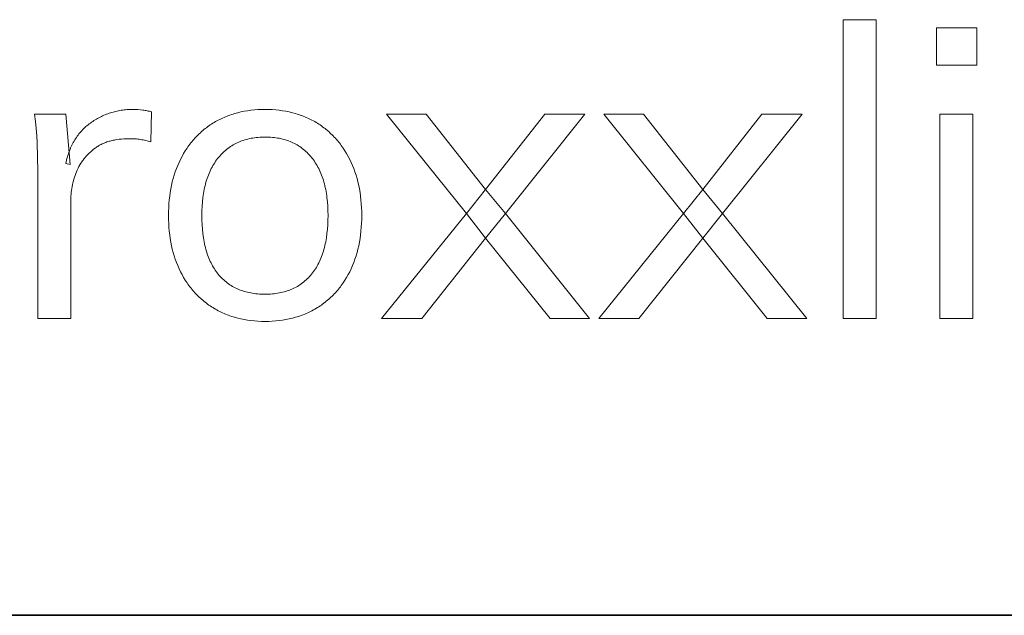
# Model space of a CAD drawing. Header units: millimetres. Extents: x -534 to -34, y 1269 to 1769.
# Tile 42 of 91: x -96.07 to -89.1, y 1281.01 to 1285.23. Entities that reach past the tile are written whole.
import ezdxf

# ---------------------------------------------------------------- set-up
doc = ezdxf.new("R2010")
doc.units = ezdxf.units.MM
doc.layers.add('ROXX_B.FLEX', color=7, linetype='Continuous', true_color=0x000000)

msp = doc.modelspace()

# ---------------------------------------------------------------- linework, layer by layer
at = {"layer": 'ROXX_B.FLEX', "lineweight": 0}
for points in [[(-90.2392, 1283.1115), (-90.2392, 1285.2263), (-90.0063, 1285.2263), (-90.0063, 1283.1115)], [(-89.5783, 1285.1688), (-89.2935, 1285.1688), (-89.2935, 1284.9046), (-89.5783, 1284.9046)], [(-95.9399, 1283.1115), (-95.9399, 1284.1515), (-95.9409, 1284.2526), (-95.9441, 1284.3543), (-95.9468, 1284.4052), (-95.9509, 1284.4559), (-95.9563, 1284.5065), (-95.963, 1284.557), (-95.963, 1284.557), (-95.7417, 1284.557), (-95.7417, 1284.557), (-95.7098, 1284.2006), (-95.7417, 1284.2091), (-95.7391, 1284.2208), (-95.7363, 1284.2324), (-95.7333, 1284.2438), (-95.7301, 1284.2551), (-95.7268, 1284.2661), (-95.7232, 1284.277), (-95.7195, 1284.2876), (-95.7156, 1284.2981), (-95.7116, 1284.3084), (-95.7073, 1284.3186), (-95.7029, 1284.3285), (-95.6983, 1284.3383), (-95.6935, 1284.3478), (-95.6885, 1284.3572), (-95.6833, 1284.3664), (-95.678, 1284.3755), (-95.6725, 1284.3843), (-95.6667, 1284.393), (-95.6609, 1284.4015), (-95.6548, 1284.4098), (-95.6485, 1284.4179), (-95.6421, 1284.4258), (-95.6355, 1284.4336), (-95.6287, 1284.4411), (-95.6217, 1284.4485), (-95.6145, 1284.4558), (-95.6072, 1284.4628), (-95.5997, 1284.4697), (-95.5919, 1284.4763), (-95.584, 1284.4828), (-95.576, 1284.4892), (-95.5677, 1284.4953), (-95.5593, 1284.5012), (-95.5509, 1284.5069), (-95.5424, 1284.5124), (-95.5338, 1284.5177), (-95.5251, 1284.5229), (-95.5164, 1284.5279), (-95.5077, 1284.5326), (-95.4988, 1284.5372), (-95.4899, 1284.5416), (-95.481, 1284.5459), (-95.472, 1284.5499), (-95.4629, 1284.5538), (-95.4537, 1284.5574), (-95.4445, 1284.5609), (-95.4352, 1284.5642), (-95.4259, 1284.5673), (-95.4164, 1284.5702), (-95.407, 1284.5729), (-95.3974, 1284.5755), (-95.3878, 1284.5778), (-95.3781, 1284.58), (-95.3684, 1284.582), (-95.3586, 1284.5838), (-95.3487, 1284.5854), (-95.3388, 1284.5868), (-95.3288, 1284.588), (-95.3187, 1284.589), (-95.3086, 1284.5899), (-95.2984, 1284.5906), (-95.2882, 1284.591), (-95.2778, 1284.5913), (-95.2674, 1284.5914), (-95.249, 1284.5911), (-95.2311, 1284.5903), (-95.2138, 1284.589), (-95.1969, 1284.5872), (-95.1888, 1284.5861), (-95.1808, 1284.5848), (-95.1729, 1284.5833), (-95.1652, 1284.5817), (-95.1575, 1284.58), (-95.1499, 1284.5781), (-95.1425, 1284.576), (-95.1352, 1284.5739), (-95.1352, 1284.5739), (-95.1408, 1284.3613), (-95.1492, 1284.3641), (-95.1577, 1284.3667), (-95.1664, 1284.3692), (-95.1752, 1284.3714), (-95.1842, 1284.3735), (-95.1933, 1284.3754), (-95.2027, 1284.3771), (-95.2121, 1284.3787), (-95.2217, 1284.38), (-95.2315, 1284.3812), (-95.2414, 1284.3822), (-95.2515, 1284.383), (-95.2617, 1284.3836), (-95.2721, 1284.3841), (-95.2934, 1284.3844), (-95.3118, 1284.3842), (-95.3298, 1284.3834), (-95.3474, 1284.3821), (-95.3644, 1284.3803), (-95.381, 1284.378), (-95.3892, 1284.3766), (-95.3972, 1284.3751), (-95.4051, 1284.3735), (-95.4129, 1284.3718), (-95.4205, 1284.3699), (-95.4281, 1284.3679), (-95.4355, 1284.3658), (-95.4429, 1284.3635), (-95.4501, 1284.3611), (-95.4572, 1284.3586), (-95.4641, 1284.356), (-95.471, 1284.3532), (-95.4778, 1284.3503), (-95.4844, 1284.3473), (-95.4909, 1284.3442), (-95.4973, 1284.3409), (-95.5036, 1284.3375), (-95.5098, 1284.3339), (-95.5158, 1284.3303), (-95.5218, 1284.3265), (-95.5276, 1284.3225), (-95.5333, 1284.3185), (-95.5444, 1284.3101), (-95.5552, 1284.3014), (-95.5655, 1284.2924), (-95.5755, 1284.2831), (-95.5851, 1284.2736), (-95.5943, 1284.2637), (-95.5987, 1284.2587), (-95.6031, 1284.2536), (-95.6074, 1284.2485), (-95.6115, 1284.2433), (-95.6156, 1284.238), (-95.6196, 1284.2326), (-95.6235, 1284.2272), (-95.6273, 1284.2217), (-95.6346, 1284.2104), (-95.6416, 1284.1989), (-95.6481, 1284.1872), (-95.6543, 1284.1751), (-95.6601, 1284.1628), (-95.6656, 1284.1501), (-95.6706, 1284.1373), (-95.6753, 1284.1245), (-95.6797, 1284.1115), (-95.6837, 1284.0985), (-95.6874, 1284.0854), (-95.6908, 1284.0722), (-95.6939, 1284.059), (-95.6967, 1284.0456), (-95.6991, 1284.0322), (-95.7012, 1284.0188), (-95.7029, 1284.0052), (-95.7044, 1283.9915), (-95.7055, 1283.9778), (-95.7063, 1283.964), (-95.7068, 1283.9501), (-95.707, 1283.9362), (-95.707, 1283.9361), (-95.707, 1283.1115), (-95.707, 1283.1115)], [(-94.3305, 1283.0915), (-94.3562, 1283.0919), (-94.3815, 1283.0929), (-94.4064, 1283.0947), (-94.4308, 1283.0972), (-94.4548, 1283.1005), (-94.4784, 1283.1044), (-94.5015, 1283.1091), (-94.5243, 1283.1144), (-94.5466, 1283.1205), (-94.5576, 1283.1239), (-94.5685, 1283.1274), (-94.5793, 1283.131), (-94.5899, 1283.1349), (-94.6005, 1283.1389), (-94.611, 1283.1432), (-94.6214, 1283.1476), (-94.6317, 1283.1521), (-94.6418, 1283.1569), (-94.6519, 1283.1618), (-94.6619, 1283.167), (-94.6717, 1283.1723), (-94.6815, 1283.1777), (-94.7007, 1283.1892), (-94.7101, 1283.1952), (-94.7194, 1283.2013), (-94.7286, 1283.2075), (-94.7376, 1283.2139), (-94.7465, 1283.2205), (-94.7552, 1283.2272), (-94.7639, 1283.234), (-94.7723, 1283.241), (-94.7807, 1283.2482), (-94.7889, 1283.2555), (-94.797, 1283.263), (-94.8049, 1283.2706), (-94.8127, 1283.2783), (-94.8204, 1283.2862), (-94.8279, 1283.2943), (-94.8353, 1283.3025), (-94.8425, 1283.3109), (-94.8496, 1283.3194), (-94.8566, 1283.328), (-94.8635, 1283.3368), (-94.8702, 1283.3458), (-94.8767, 1283.3549), (-94.8832, 1283.3641), (-94.8956, 1283.383), (-94.9075, 1283.4025), (-94.9189, 1283.4226), (-94.9297, 1283.4433), (-94.94, 1283.4646), (-94.9496, 1283.4863), (-94.9586, 1283.5085), (-94.9669, 1283.5312), (-94.9745, 1283.5544), (-94.9815, 1283.5781), (-94.9878, 1283.6022), (-94.9934, 1283.6269), (-94.9984, 1283.652), (-95.0027, 1283.6776), (-95.0063, 1283.7037), (-95.0093, 1283.7303), (-95.0116, 1283.7574), (-95.0132, 1283.7849), (-95.0142, 1283.813), (-95.0145, 1283.8415), (-95.0142, 1283.8696), (-95.0132, 1283.8973), (-95.0116, 1283.9245), (-95.0093, 1283.9513), (-95.0063, 1283.9776), (-95.0027, 1284.0035), (-94.9984, 1284.029), (-94.9934, 1284.054), (-94.9878, 1284.0785), (-94.9815, 1284.1026), (-94.9745, 1284.1263), (-94.9669, 1284.1495), (-94.9586, 1284.1723), (-94.9496, 1284.1946), (-94.94, 1284.2164), (-94.9297, 1284.2378), (-94.9189, 1284.2587), (-94.9075, 1284.279), (-94.8956, 1284.2987), (-94.8832, 1284.3177), (-94.8767, 1284.327), (-94.8702, 1284.3362), (-94.8635, 1284.3452), (-94.8566, 1284.3541), (-94.8496, 1284.3628), (-94.8425, 1284.3713), (-94.8353, 1284.3797), (-94.8279, 1284.388), (-94.8204, 1284.3961), (-94.8127, 1284.4041), (-94.8049, 1284.4119), (-94.797, 1284.4195), (-94.7889, 1284.427), (-94.7807, 1284.4344), (-94.7723, 1284.4416), (-94.7639, 1284.4486), (-94.7552, 1284.4555), (-94.7465, 1284.4622), (-94.7376, 1284.4688), (-94.7286, 1284.4753), (-94.7194, 1284.4816), (-94.7101, 1284.4877), (-94.7007, 1284.4937), (-94.6911, 1284.4995), (-94.6815, 1284.5051), (-94.6717, 1284.5106), (-94.6619, 1284.5159), (-94.6519, 1284.521), (-94.6418, 1284.5259), (-94.6317, 1284.5306), (-94.6214, 1284.5352), (-94.611, 1284.5396), (-94.6005, 1284.5438), (-94.5899, 1284.5479), (-94.5793, 1284.5517), (-94.5685, 1284.5554), (-94.5576, 1284.5589), (-94.5466, 1284.5622), (-94.5243, 1284.5683), (-94.5015, 1284.5737), (-94.4784, 1284.5784), (-94.4548, 1284.5824), (-94.4308, 1284.5856), (-94.4064, 1284.5882), (-94.3815, 1284.59), (-94.3562, 1284.591), (-94.3305, 1284.5914), (-94.305, 1284.591), (-94.2798, 1284.59), (-94.255, 1284.5882), (-94.2306, 1284.5856), (-94.2066, 1284.5824), (-94.183, 1284.5784), (-94.1599, 1284.5737), (-94.1371, 1284.5683), (-94.1147, 1284.5622), (-94.1037, 1284.5589), (-94.0928, 1284.5554), (-94.082, 1284.5517), (-94.0713, 1284.5479), (-94.0607, 1284.5438), (-94.0502, 1284.5396), (-94.0398, 1284.5352), (-94.0295, 1284.5306), (-94.0193, 1284.5259), (-94.0092, 1284.521), (-93.9992, 1284.5159), (-93.9894, 1284.5106), (-93.9796, 1284.5051), (-93.9699, 1284.4995), (-93.9604, 1284.4937), (-93.951, 1284.4877), (-93.9418, 1284.4816), (-93.9326, 1284.4753), (-93.9236, 1284.4688), (-93.9148, 1284.4622), (-93.906, 1284.4555), (-93.8975, 1284.4486), (-93.889, 1284.4416), (-93.8807, 1284.4344), (-93.8725, 1284.427), (-93.8645, 1284.4195), (-93.8565, 1284.4119), (-93.8488, 1284.4041), (-93.8411, 1284.3961), (-93.8336, 1284.388), (-93.8262, 1284.3797), (-93.819, 1284.3713), (-93.8118, 1284.3628), (-93.8049, 1284.3541), (-93.798, 1284.3452), (-93.7913, 1284.3362), (-93.7783, 1284.3177), (-93.7658, 1284.2987), (-93.7538, 1284.279), (-93.7423, 1284.2587), (-93.7314, 1284.2378), (-93.7212, 1284.2164), (-93.7117, 1284.1946), (-93.7028, 1284.1723), (-93.6945, 1284.1495), (-93.6869, 1284.1263), (-93.68, 1284.1026), (-93.6737, 1284.0785), (-93.6681, 1284.054), (-93.6631, 1284.029), (-93.6588, 1284.0035), (-93.6552, 1283.9776), (-93.6522, 1283.9513), (-93.6499, 1283.9245), (-93.6482, 1283.8973), (-93.6472, 1283.8696), (-93.6469, 1283.8415), (-93.6472, 1283.813), (-93.6482, 1283.7849), (-93.6499, 1283.7574), (-93.6522, 1283.7303), (-93.6552, 1283.7037), (-93.6588, 1283.6776), (-93.6631, 1283.652), (-93.6681, 1283.6269), (-93.6737, 1283.6022), (-93.68, 1283.5781), (-93.6869, 1283.5544), (-93.6945, 1283.5312), (-93.7028, 1283.5085), (-93.7117, 1283.4863), (-93.7212, 1283.4646), (-93.7314, 1283.4433), (-93.7423, 1283.4226), (-93.7538, 1283.4025), (-93.7658, 1283.383), (-93.7783, 1283.3641), (-93.7913, 1283.3458), (-93.798, 1283.3368), (-93.8049, 1283.328), (-93.8118, 1283.3194), (-93.819, 1283.3109), (-93.8262, 1283.3025), (-93.8336, 1283.2943), (-93.8411, 1283.2862), (-93.8488, 1283.2783), (-93.8565, 1283.2706), (-93.8645, 1283.263), (-93.8725, 1283.2555), (-93.8807, 1283.2482), (-93.889, 1283.241), (-93.8975, 1283.234), (-93.906, 1283.2272), (-93.9148, 1283.2205), (-93.9236, 1283.2139), (-93.9326, 1283.2075), (-93.9418, 1283.2013), (-93.951, 1283.1952), (-93.9604, 1283.1892), (-93.9796, 1283.1777), (-93.9894, 1283.1723), (-93.9992, 1283.167), (-94.0092, 1283.1618), (-94.0193, 1283.1569), (-94.0295, 1283.1521), (-94.0398, 1283.1476), (-94.0502, 1283.1432), (-94.0607, 1283.1389), (-94.0713, 1283.1349), (-94.082, 1283.131), (-94.0928, 1283.1274), (-94.1037, 1283.1239), (-94.1147, 1283.1205), (-94.1371, 1283.1144), (-94.1599, 1283.1091), (-94.183, 1283.1044), (-94.2066, 1283.1005), (-94.2306, 1283.0972), (-94.255, 1283.0947), (-94.2798, 1283.0929), (-94.305, 1283.0919)], [(-93.2218, 1283.1115), (-93.5062, 1283.1115), (-92.9057, 1283.8555), (-92.7703, 1284.0253), (-92.3508, 1284.557), (-92.0667, 1284.557), (-92.63, 1283.8555), (-92.7703, 1283.6805)], [(-92.3136, 1283.1115), (-92.7703, 1283.6805), (-92.9057, 1283.8555), (-93.4719, 1284.557), (-93.1902, 1284.557), (-92.7703, 1284.0253), (-92.63, 1283.8555), (-92.0351, 1283.1115)], [(-91.6843, 1283.1115), (-91.9688, 1283.1115), (-91.3683, 1283.8555), (-91.2332, 1284.0253), (-90.8137, 1284.557), (-90.5289, 1284.557), (-91.0922, 1283.8555), (-91.2332, 1283.6805)], [(-90.7762, 1283.1115), (-91.2332, 1283.6805), (-91.3683, 1283.8555), (-91.9341, 1284.557), (-91.6528, 1284.557), (-91.2332, 1284.0253), (-91.0922, 1283.8555), (-90.4973, 1283.1115)], [(-89.5552, 1283.1115), (-89.5552, 1284.557), (-89.3223, 1284.557), (-89.3223, 1283.1115)], [(-94.3305, 1283.2837), (-94.3173, 1283.2839), (-94.3043, 1283.2843), (-94.2915, 1283.285), (-94.2789, 1283.286), (-94.2665, 1283.2872), (-94.2542, 1283.2888), (-94.2422, 1283.2906), (-94.2303, 1283.2927), (-94.2186, 1283.295), (-94.2071, 1283.2977), (-94.1958, 1283.3006), (-94.1847, 1283.3038), (-94.1738, 1283.3073), (-94.163, 1283.3111), (-94.1525, 1283.3151), (-94.1421, 1283.3194), (-94.1319, 1283.324), (-94.1219, 1283.3289), (-94.1121, 1283.334), (-94.1025, 1283.3395), (-94.093, 1283.3452), (-94.0838, 1283.3511), (-94.0747, 1283.3574), (-94.0659, 1283.3639), (-94.0572, 1283.3707), (-94.0487, 1283.3778), (-94.0403, 1283.3852), (-94.0322, 1283.3928), (-94.0243, 1283.4007), (-94.0165, 1283.4089), (-94.0089, 1283.4174), (-94.0015, 1283.4261), (-93.9944, 1283.4352), (-93.9875, 1283.4444), (-93.9808, 1283.4539), (-93.9744, 1283.4637), (-93.9681, 1283.4737), (-93.9621, 1283.484), (-93.9564, 1283.4946), (-93.9508, 1283.5054), (-93.9455, 1283.5165), (-93.9404, 1283.5278), (-93.9355, 1283.5393), (-93.9309, 1283.5512), (-93.9264, 1283.5633), (-93.9222, 1283.5756), (-93.9183, 1283.5882), (-93.9145, 1283.601), (-93.911, 1283.6142), (-93.9077, 1283.6275), (-93.9046, 1283.6411), (-93.9018, 1283.655), (-93.8992, 1283.6692), (-93.8968, 1283.6835), (-93.8927, 1283.7131), (-93.8895, 1283.7436), (-93.8872, 1283.7752), (-93.8859, 1283.8078), (-93.8854, 1283.8415), (-93.8859, 1283.8744), (-93.8873, 1283.9063), (-93.8896, 1283.9373), (-93.8928, 1283.9673), (-93.8947, 1283.982), (-93.8969, 1283.9964), (-93.8993, 1284.0106), (-93.902, 1284.0245), (-93.9048, 1284.0382), (-93.9079, 1284.0516), (-93.9113, 1284.0648), (-93.9148, 1284.0777), (-93.9186, 1284.0905), (-93.9226, 1284.1029), (-93.9269, 1284.1152), (-93.9314, 1284.1271), (-93.9361, 1284.1389), (-93.941, 1284.1504), (-93.9462, 1284.1617), (-93.9516, 1284.1727), (-93.9572, 1284.1835), (-93.963, 1284.194), (-93.9691, 1284.2043), (-93.9754, 1284.2144), (-93.9819, 1284.2242), (-93.9887, 1284.2338), (-93.9957, 1284.2431), (-94.0029, 1284.2522), (-94.0104, 1284.261), (-94.018, 1284.2696), (-94.0258, 1284.2779), (-94.0338, 1284.2859), (-94.042, 1284.2936), (-94.0504, 1284.301), (-94.0589, 1284.3082), (-94.0676, 1284.3151), (-94.0765, 1284.3217), (-94.0856, 1284.328), (-94.0949, 1284.334), (-94.1043, 1284.3398), (-94.1139, 1284.3453), (-94.1237, 1284.3505), (-94.1337, 1284.3554), (-94.1438, 1284.36), (-94.1542, 1284.3644), (-94.1647, 1284.3685), (-94.1754, 1284.3723), (-94.1862, 1284.3758), (-94.1973, 1284.379), (-94.2085, 1284.382), (-94.2199, 1284.3846), (-94.2315, 1284.387), (-94.2433, 1284.3891), (-94.2552, 1284.391), (-94.2673, 1284.3925), (-94.2796, 1284.3938), (-94.2921, 1284.3948), (-94.3047, 1284.3955), (-94.3175, 1284.3959), (-94.3305, 1284.396), (-94.3436, 1284.3959), (-94.3565, 1284.3955), (-94.3692, 1284.3948), (-94.3817, 1284.3938), (-94.3941, 1284.3925), (-94.4062, 1284.391), (-94.4182, 1284.3891), (-94.43, 1284.387), (-94.4416, 1284.3846), (-94.4531, 1284.382), (-94.4643, 1284.379), (-94.4754, 1284.3758), (-94.4863, 1284.3723), (-94.497, 1284.3685), (-94.5076, 1284.3644), (-94.5179, 1284.36), (-94.5281, 1284.3554), (-94.5381, 1284.3505), (-94.548, 1284.3453), (-94.5576, 1284.3398), (-94.5671, 1284.334), (-94.5764, 1284.328), (-94.5855, 1284.3217), (-94.5944, 1284.3151), (-94.6032, 1284.3082), (-94.6118, 1284.301), (-94.6202, 1284.2936), (-94.6284, 1284.2859), (-94.6365, 1284.2779), (-94.6443, 1284.2696), (-94.652, 1284.261), (-94.6596, 1284.2522), (-94.6669, 1284.2431), (-94.6741, 1284.2338), (-94.681, 1284.2242), (-94.6876, 1284.2144), (-94.6941, 1284.2043), (-94.7003, 1284.194), (-94.7062, 1284.1835), (-94.7119, 1284.1727), (-94.7174, 1284.1617), (-94.7227, 1284.1504), (-94.7277, 1284.1389), (-94.7324, 1284.1271), (-94.737, 1284.1152), (-94.7413, 1284.1029), (-94.7453, 1284.0905), (-94.7492, 1284.0777), (-94.7528, 1284.0648), (-94.7561, 1284.0516), (-94.7593, 1284.0382), (-94.7622, 1284.0245), (-94.7648, 1284.0106), (-94.7673, 1283.9964), (-94.7695, 1283.982), (-94.7714, 1283.9673), (-94.7747, 1283.9373), (-94.777, 1283.9063), (-94.7784, 1283.8744), (-94.7788, 1283.8415), (-94.7784, 1283.8078), (-94.777, 1283.7752), (-94.7748, 1283.7436), (-94.7716, 1283.7131), (-94.7675, 1283.6835), (-94.7651, 1283.6692), (-94.7625, 1283.655), (-94.7597, 1283.6411), (-94.7566, 1283.6275), (-94.7534, 1283.6142), (-94.7498, 1283.601), (-94.7461, 1283.5882), (-94.7421, 1283.5756), (-94.7379, 1283.5633), (-94.7335, 1283.5512), (-94.7289, 1283.5393), (-94.724, 1283.5278), (-94.7189, 1283.5165), (-94.7136, 1283.5054), (-94.708, 1283.4946), (-94.7022, 1283.484), (-94.6962, 1283.4737), (-94.69, 1283.4637), (-94.6835, 1283.4539), (-94.6768, 1283.4444), (-94.6699, 1283.4352), (-94.6627, 1283.4261), (-94.6554, 1283.4174), (-94.6478, 1283.4089), (-94.64, 1283.4007), (-94.6321, 1283.3928), (-94.6239, 1283.3852), (-94.6156, 1283.3778), (-94.6071, 1283.3707), (-94.5983, 1283.3639), (-94.5894, 1283.3574), (-94.5803, 1283.3511), (-94.571, 1283.3452), (-94.5615, 1283.3395), (-94.5518, 1283.334), (-94.5419, 1283.3289), (-94.5318, 1283.324), (-94.5215, 1283.3194), (-94.511, 1283.3151), (-94.5003, 1283.3111), (-94.4895, 1283.3073), (-94.4784, 1283.3038), (-94.4671, 1283.3006), (-94.4557, 1283.2977), (-94.4441, 1283.295), (-94.4322, 1283.2927), (-94.4202, 1283.2906), (-94.408, 1283.2888), (-94.3955, 1283.2872), (-94.3829, 1283.286), (-94.3701, 1283.285), (-94.3571, 1283.2843), (-94.3439, 1283.2839)]]:
    msp.add_lwpolyline(points, close=True, dxfattribs=at)
at = {"layer": 'ROXX_B.FLEX', "color": 18, "lineweight": 35, "true_color": 0x000000}
msp.add_lwpolyline([(-106.4644, 1281.0122), (-39.3432, 1281.0122)], dxfattribs=at)

doc.saveas('drawing.dxf')
